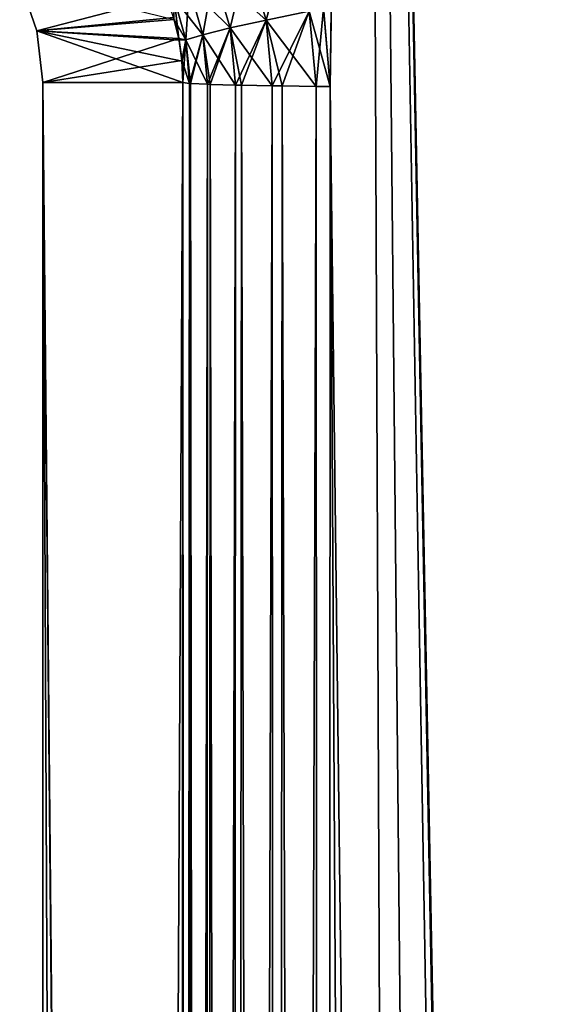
# Model space of a CAD drawing. Header units: millimetres. Extents: x -272 to -228, y -64 to 39.
# Tile 101 of 245: x -257.12 to -256, y -6.48 to -4.37. Entities that reach past the tile are written whole.
import ezdxf

# ---------------------------------------------------------------- set-up
doc = ezdxf.new("R2010")
doc.units = ezdxf.units.MM
doc.header["$LTSCALE"] = 26.699852
for name, color, linetype in [('109', 7, 'CONTINUOUS'), ('110', 7, 'CONTINUOUS'), ('133', 7, 'CONTINUOUS'), ('134', 7, 'CONTINUOUS'), ('289', 7, 'CONTINUOUS'), ('290', 7, 'CONTINUOUS'), ('299', 7, 'CONTINUOUS'), ('300', 7, 'CONTINUOUS'), ('306', 7, 'CONTINUOUS'), ('307', 7, 'CONTINUOUS')]:
    doc.layers.add(name, color=color, linetype=linetype)

msp = doc.modelspace()

# ---------------------------------------------------------------- linework, layer by layer
at = {"layer": '109', "color": 7, "linetype": 'CONTINUOUS'}
for points in [[(-256.7904, -64, -14.7421), (-257.07, -64), (-257.07, -4.5), (-256.7904, -64, -14.7421)], [(-256.7803, -36.2719, -15.2711), (-256.7904, -64, -14.7421), (-257.07, -4.5), (-256.7803, -36.2719, -15.2711)], [(-256.7797, -34.3969, -15.3067), (-256.7803, -36.2719, -15.2711), (-257.07, -4.5), (-256.7797, -34.3969, -15.3067)], [(-256.7689, -4.5, -15.8737), (-256.7797, -34.3969, -15.3067), (-257.07, -4.5), (-256.7689, -4.5, -15.8737)]]:
    msp.add_3dface(points, dxfattribs=at)
at = {"layer": '110', "color": 7, "linetype": 'CONTINUOUS'}
for points in [[(-257.07, -4.5), (-257.07, -64), (-256.7689, -4.5, 15.8737), (-257.07, -4.5)], [(-256.7689, -4.5, 15.8737), (-257.07, -64), (-256.7796, -34.2549, 15.3094), (-256.7689, -4.5, 15.8737)]]:
    msp.add_3dface(points, dxfattribs=at)
at = {"layer": '133', "color": 7, "linetype": 'CONTINUOUS'}
for points in [[(-256.4673, -4.3411, 16.3265), (-256.4527, -4.5087, 16.3291), (-256.3785, 1.1824, 16.4648), (-256.4673, -4.3411, 16.3265)], [(-256.4527, -4.5087, 16.3291), (-255.7361, -64, 15.4916), (-256.3785, 1.1824, 16.4648), (-256.4527, -4.5087, 16.3291)], [(-255.7361, -64, 15.4916), (-255.7402, -36.1799, 16.0069), (-256.3785, 1.1824, 16.4648), (-255.7361, -64, 15.4916)], [(-255.7452, -4.5087, 16.5913), (-255.7313, -4.3444, 16.5991), (-256.3785, 1.1824, 16.4648), (-255.7452, -4.5087, 16.5913)], [(-255.7402, -36.1799, 16.0069), (-255.7452, -4.5087, 16.5913), (-256.3785, 1.1824, 16.4648), (-255.7402, -36.1799, 16.0069)], [(-256.4695, -34.2636, 15.7624), (-256.1133, -64, 15.3466), (-256.4527, -4.5087, 16.3291), (-256.4695, -34.2636, 15.7624)], [(-256.1133, -64, 15.3466), (-255.7361, -64, 15.4916), (-256.4527, -4.5087, 16.3291), (-256.1133, -64, 15.3466)]]:
    msp.add_3dface(points, dxfattribs=at)
at = {"layer": '134', "color": 7, "linetype": 'CONTINUOUS'}
for points in [[(-256.4662, -4.3478, -16.3268), (-256.3785, 1.1824, -16.4648), (-256.4527, -4.5087, -16.3291), (-256.4662, -4.3478, -16.3268)], [(-256.3785, 1.1824, -16.4648), (-256.1133, -64, -15.3466), (-256.4527, -4.5087, -16.3291), (-256.3785, 1.1824, -16.4648)], [(-255.7361, -64, -15.4916), (-256.1133, -64, -15.3466), (-256.3785, 1.1824, -16.4648), (-255.7361, -64, -15.4916)], [(-255.7457, -1.5087, -16.6465), (-255.7408, -32.3292, -16.0781), (-256.3785, 1.1824, -16.4648), (-255.7457, -1.5087, -16.6465)], [(-255.7361, -64, -15.4916), (-256.3785, 1.1824, -16.4648), (-255.7407, -32.7418, -16.0704), (-255.7361, -64, -15.4916)], [(-255.7407, -32.7418, -16.0704), (-256.3785, 1.1824, -16.4648), (-255.7408, -32.3292, -16.0781), (-255.7407, -32.7418, -16.0704)], [(-256.4527, -4.5087, -16.3291), (-256.1133, -64, -15.3466), (-256.4696, -34.4052, -15.7597), (-256.4527, -4.5087, -16.3291)]]:
    msp.add_3dface(points, dxfattribs=at)
at = {"layer": '289', "color": 7, "linetype": 'CONTINUOUS'}
for points in [[(-257.1195, -4.283, 0), (-256.7878, -4.3646, -15.8635), (-257.0825, -4.3888, 0), (-257.1195, -4.283, 0)], [(-256.7878, -4.3646, -15.8635), (-256.7772, -4.4095, -15.8703), (-257.0825, -4.3888, 0), (-256.7878, -4.3646, -15.8635)], [(-256.7689, -4.5, -15.8737), (-257.07, -4.5), (-257.0825, -4.3888, 0), (-256.7689, -4.5, -15.8737)], [(-256.771, -4.4546, -15.8737), (-256.7689, -4.5, -15.8737), (-257.0825, -4.3888, 0), (-256.771, -4.4546, -15.8737)], [(-256.7772, -4.4095, -15.8703), (-256.771, -4.4546, -15.8737), (-257.0825, -4.3888, 0), (-256.7772, -4.4095, -15.8703)]]:
    msp.add_3dface(points, dxfattribs=at)
at = {"layer": '290', "color": 7, "linetype": 'CONTINUOUS'}
for points in [[(-257.1195, -4.283, 0), (-257.0825, -4.3888, 0), (-256.8043, -4.3163, 15.8519), (-257.1195, -4.283, 0)], [(-256.8043, -4.3163, 15.8519), (-257.0825, -4.3888, 0), (-256.789, -4.3604, 15.8627), (-256.8043, -4.3163, 15.8519)], [(-256.789, -4.3604, 15.8627), (-257.0825, -4.3888, 0), (-256.7779, -4.4059, 15.8699), (-256.789, -4.3604, 15.8627)], [(-257.0825, -4.3888, 0), (-257.07, -4.5), (-256.7779, -4.4059, 15.8699), (-257.0825, -4.3888, 0)], [(-256.7779, -4.4059, 15.8699), (-257.07, -4.5), (-256.7712, -4.4527, 15.8736), (-256.7779, -4.4059, 15.8699)], [(-257.07, -4.5), (-256.7689, -4.5, 15.8737), (-256.7712, -4.4527, 15.8736), (-257.07, -4.5)]]:
    msp.add_3dface(points, dxfattribs=at)
at = {"layer": '299', "color": 7, "linetype": 'CONTINUOUS'}
for points in [[(-256.5904, -4.3659, 16.2548), (-256.5445, -4.1934, 16.2968), (-256.6312, -4.2309, 16.2388), (-256.5904, -4.3659, 16.2548)], [(-256.498, -4.3472, 16.313), (-256.5445, -4.1934, 16.2968), (-256.5904, -4.3659, 16.2548), (-256.498, -4.3472, 16.313)], [(-256.6678, -4.3829, 16.1772), (-256.6312, -4.2309, 16.2388), (-256.7029, -4.2654, 16.1616), (-256.6678, -4.3829, 16.1772)], [(-256.5904, -4.3659, 16.2548), (-256.6312, -4.2309, 16.2388), (-256.6678, -4.3829, 16.1772), (-256.5904, -4.3659, 16.2548)], [(-256.7262, -4.3974, 16.0842), (-256.7029, -4.2654, 16.1616), (-256.756, -4.2952, 16.0691), (-256.7262, -4.3974, 16.0842)], [(-256.6678, -4.3829, 16.1772), (-256.7029, -4.2654, 16.1616), (-256.7262, -4.3974, 16.0842), (-256.6678, -4.3829, 16.1772)], [(-256.7629, -4.4087, 15.9802), (-256.756, -4.2952, 16.0691), (-256.7879, -4.319, 15.9656), (-256.7629, -4.4087, 15.9802)], [(-256.7262, -4.3974, 16.0842), (-256.756, -4.2952, 16.0691), (-256.7629, -4.4087, 15.9802), (-256.7262, -4.3974, 16.0842)], [(-256.789, -4.3604, 15.8627), (-256.7779, -4.4059, 15.8699), (-256.7879, -4.319, 15.9656), (-256.789, -4.3604, 15.8627)], [(-256.7779, -4.4059, 15.8699), (-256.7629, -4.4087, 15.9802), (-256.7879, -4.319, 15.9656), (-256.7779, -4.4059, 15.8699)], [(-256.5774, -4.5073, 16.2577), (-256.498, -4.3472, 16.313), (-256.5904, -4.3659, 16.2548), (-256.5774, -4.5073, 16.2577)], [(-256.556, -4.5076, 16.2735), (-256.498, -4.3472, 16.313), (-256.5774, -4.5073, 16.2577), (-256.556, -4.5076, 16.2735)], [(-256.4831, -4.5085, 16.3159), (-256.498, -4.3472, 16.313), (-256.556, -4.5076, 16.2735), (-256.4831, -4.5085, 16.3159)], [(-256.4831, -4.5085, 16.3159), (-256.4673, -4.3411, 16.3265), (-256.498, -4.3472, 16.313), (-256.4831, -4.5085, 16.3159)], [(-256.4527, -4.5087, 16.3291), (-256.4673, -4.3411, 16.3265), (-256.4831, -4.5085, 16.3159), (-256.4527, -4.5087, 16.3291)], [(-256.6565, -4.5058, 16.1801), (-256.5904, -4.3659, 16.2548), (-256.6678, -4.3829, 16.1772), (-256.6565, -4.5058, 16.1801)], [(-256.6435, -4.5061, 16.1954), (-256.5904, -4.3659, 16.2548), (-256.6565, -4.5058, 16.1801), (-256.6435, -4.5061, 16.1954)], [(-256.5774, -4.5073, 16.2577), (-256.5904, -4.3659, 16.2548), (-256.6435, -4.5061, 16.1954), (-256.5774, -4.5073, 16.2577)], [(-256.7547, -4.5021, 15.9829), (-256.7262, -4.3974, 16.0842), (-256.7629, -4.4087, 15.9802), (-256.7547, -4.5021, 15.9829)], [(-256.753, -4.5022, 15.9898), (-256.7262, -4.3974, 16.0842), (-256.7547, -4.5021, 15.9829), (-256.753, -4.5022, 15.9898)], [(-256.7166, -4.504, 16.087), (-256.7262, -4.3974, 16.0842), (-256.753, -4.5022, 15.9898), (-256.7166, -4.504, 16.087)], [(-256.7166, -4.504, 16.087), (-256.6678, -4.3829, 16.1772), (-256.7262, -4.3974, 16.0842), (-256.7166, -4.504, 16.087)], [(-256.7104, -4.5043, 16.0991), (-256.6678, -4.3829, 16.1772), (-256.7166, -4.504, 16.087), (-256.7104, -4.5043, 16.0991)], [(-256.6565, -4.5058, 16.1801), (-256.6678, -4.3829, 16.1772), (-256.7104, -4.5043, 16.0991), (-256.6565, -4.5058, 16.1801)], [(-256.7779, -4.4059, 15.8699), (-256.7712, -4.4527, 15.8736), (-256.7629, -4.4087, 15.9802), (-256.7779, -4.4059, 15.8699)], [(-256.7712, -4.4527, 15.8736), (-256.7689, -4.5, 15.8737), (-256.7629, -4.4087, 15.9802), (-256.7712, -4.4527, 15.8736)], [(-256.7689, -4.5, 15.8737), (-256.7547, -4.5021, 15.9829), (-256.7629, -4.4087, 15.9802), (-256.7689, -4.5, 15.8737)]]:
    msp.add_3dface(points, dxfattribs=at)
at = {"layer": '300', "color": 7, "linetype": 'CONTINUOUS'}
for points in [[(-256.7689, -4.5, 15.8737), (-256.7796, -34.2549, 15.3094), (-256.764, -34.2522, 15.4244), (-256.7689, -4.5, 15.8737)], [(-256.7547, -4.5021, 15.9829), (-256.7689, -4.5, 15.8737), (-256.764, -34.2522, 15.4244), (-256.7547, -4.5021, 15.9829)], [(-256.753, -4.5022, 15.9898), (-256.7547, -4.5021, 15.9829), (-256.764, -34.2522, 15.4244), (-256.753, -4.5022, 15.9898)], [(-256.753, -4.5022, 15.9898), (-256.764, -34.2522, 15.4244), (-256.7223, -34.2543, 15.5326), (-256.753, -4.5022, 15.9898)], [(-256.7166, -4.504, 16.087), (-256.753, -4.5022, 15.9898), (-256.7223, -34.2543, 15.5326), (-256.7166, -4.504, 16.087)], [(-256.7104, -4.5043, 16.0991), (-256.7166, -4.504, 16.087), (-256.7223, -34.2543, 15.5326), (-256.7104, -4.5043, 16.0991)], [(-256.7104, -4.5043, 16.0991), (-256.7223, -34.2543, 15.5326), (-256.6568, -34.2561, 15.6283), (-256.7104, -4.5043, 16.0991)], [(-256.6565, -4.5058, 16.1801), (-256.7104, -4.5043, 16.0991), (-256.6568, -34.2561, 15.6283), (-256.6565, -4.5058, 16.1801)], [(-256.6435, -4.5061, 16.1954), (-256.6565, -4.5058, 16.1801), (-256.6568, -34.2561, 15.6283), (-256.6435, -4.5061, 16.1954)], [(-256.6435, -4.5061, 16.1954), (-256.6568, -34.2561, 15.6283), (-256.571, -34.2577, 15.7064), (-256.6435, -4.5061, 16.1954)], [(-256.5774, -4.5073, 16.2577), (-256.6435, -4.5061, 16.1954), (-256.571, -34.2577, 15.7064), (-256.5774, -4.5073, 16.2577)], [(-256.556, -4.5076, 16.2735), (-256.5774, -4.5073, 16.2577), (-256.571, -34.2577, 15.7064), (-256.556, -4.5076, 16.2735)], [(-256.4695, -34.2636, 15.7624), (-256.556, -4.5076, 16.2735), (-256.571, -34.2577, 15.7064), (-256.4695, -34.2636, 15.7624)], [(-256.4695, -34.2636, 15.7624), (-256.4831, -4.5085, 16.3159), (-256.556, -4.5076, 16.2735), (-256.4695, -34.2636, 15.7624)], [(-256.4695, -34.2636, 15.7624), (-256.4527, -4.5087, 16.3291), (-256.4831, -4.5085, 16.3159), (-256.4695, -34.2636, 15.7624)]]:
    msp.add_3dface(points, dxfattribs=at)
at = {"layer": '306', "color": 7, "linetype": 'CONTINUOUS'}
for points in [[(-256.7797, -34.3969, -15.3067), (-256.7689, -4.5, -15.8737), (-256.7547, -4.5021, -15.9829), (-256.7797, -34.3969, -15.3067)], [(-256.764, -34.2522, -15.4244), (-256.7797, -34.3969, -15.3067), (-256.7547, -4.5021, -15.9829), (-256.764, -34.2522, -15.4244)], [(-256.753, -4.5022, -15.9898), (-256.764, -34.2522, -15.4244), (-256.7547, -4.5021, -15.9829), (-256.753, -4.5022, -15.9898)], [(-256.7166, -4.504, -16.087), (-256.764, -34.2522, -15.4244), (-256.753, -4.5022, -15.9898), (-256.7166, -4.504, -16.087)], [(-256.7223, -34.2543, -15.5326), (-256.764, -34.2522, -15.4244), (-256.7166, -4.504, -16.087), (-256.7223, -34.2543, -15.5326)], [(-256.7104, -4.5043, -16.0991), (-256.7223, -34.2543, -15.5326), (-256.7166, -4.504, -16.087), (-256.7104, -4.5043, -16.0991)], [(-256.6565, -4.5058, -16.1801), (-256.7223, -34.2543, -15.5326), (-256.7104, -4.5043, -16.0991), (-256.6565, -4.5058, -16.1801)], [(-256.6568, -34.2561, -15.6283), (-256.7223, -34.2543, -15.5326), (-256.6565, -4.5058, -16.1801), (-256.6568, -34.2561, -15.6283)], [(-256.6435, -4.5061, -16.1954), (-256.6568, -34.2561, -15.6283), (-256.6565, -4.5058, -16.1801), (-256.6435, -4.5061, -16.1954)], [(-256.5774, -4.5073, -16.2577), (-256.6568, -34.2561, -15.6283), (-256.6435, -4.5061, -16.1954), (-256.5774, -4.5073, -16.2577)], [(-256.571, -34.2577, -15.7064), (-256.6568, -34.2561, -15.6283), (-256.5774, -4.5073, -16.2577), (-256.571, -34.2577, -15.7064)], [(-256.556, -4.5076, -16.2735), (-256.571, -34.2577, -15.7064), (-256.5774, -4.5073, -16.2577), (-256.556, -4.5076, -16.2735)], [(-256.4831, -4.5085, -16.3159), (-256.571, -34.2577, -15.7064), (-256.556, -4.5076, -16.2735), (-256.4831, -4.5085, -16.3159)], [(-256.4696, -34.4052, -15.7597), (-256.571, -34.2577, -15.7064), (-256.4831, -4.5085, -16.3159), (-256.4696, -34.4052, -15.7597)], [(-256.4527, -4.5087, -16.3291), (-256.4696, -34.4052, -15.7597), (-256.4831, -4.5085, -16.3159), (-256.4527, -4.5087, -16.3291)]]:
    msp.add_3dface(points, dxfattribs=at)
at = {"layer": '307', "color": 7, "linetype": 'CONTINUOUS'}
for points in [[(-256.6312, -4.2309, -16.2388), (-256.5904, -4.3659, -16.2548), (-256.7029, -4.2654, -16.1616), (-256.6312, -4.2309, -16.2388)], [(-256.6312, -4.2309, -16.2388), (-256.498, -4.3472, -16.313), (-256.5904, -4.3659, -16.2548), (-256.6312, -4.2309, -16.2388)], [(-256.7029, -4.2654, -16.1616), (-256.6678, -4.3829, -16.1772), (-256.756, -4.2952, -16.0691), (-256.7029, -4.2654, -16.1616)], [(-256.7029, -4.2654, -16.1616), (-256.5904, -4.3659, -16.2548), (-256.6678, -4.3829, -16.1772), (-256.7029, -4.2654, -16.1616)], [(-256.756, -4.2952, -16.0691), (-256.7262, -4.3974, -16.0842), (-256.7879, -4.319, -15.9656), (-256.756, -4.2952, -16.0691)], [(-256.756, -4.2952, -16.0691), (-256.6678, -4.3829, -16.1772), (-256.7262, -4.3974, -16.0842), (-256.756, -4.2952, -16.0691)], [(-256.7878, -4.3646, -15.8635), (-256.7879, -4.319, -15.9656), (-256.7629, -4.4087, -15.9802), (-256.7878, -4.3646, -15.8635)], [(-256.7879, -4.319, -15.9656), (-256.7262, -4.3974, -16.0842), (-256.7629, -4.4087, -15.9802), (-256.7879, -4.319, -15.9656)], [(-256.498, -4.3472, -16.313), (-256.4831, -4.5085, -16.3159), (-256.5904, -4.3659, -16.2548), (-256.498, -4.3472, -16.313)], [(-256.4662, -4.3478, -16.3268), (-256.4527, -4.5087, -16.3291), (-256.498, -4.3472, -16.313), (-256.4662, -4.3478, -16.3268)], [(-256.4527, -4.5087, -16.3291), (-256.4831, -4.5085, -16.3159), (-256.498, -4.3472, -16.313), (-256.4527, -4.5087, -16.3291)], [(-256.7772, -4.4095, -15.8703), (-256.7878, -4.3646, -15.8635), (-256.7629, -4.4087, -15.9802), (-256.7772, -4.4095, -15.8703)], [(-256.5904, -4.3659, -16.2548), (-256.5774, -4.5073, -16.2577), (-256.6678, -4.3829, -16.1772), (-256.5904, -4.3659, -16.2548)], [(-256.4831, -4.5085, -16.3159), (-256.556, -4.5076, -16.2735), (-256.5904, -4.3659, -16.2548), (-256.4831, -4.5085, -16.3159)], [(-256.556, -4.5076, -16.2735), (-256.5774, -4.5073, -16.2577), (-256.5904, -4.3659, -16.2548), (-256.556, -4.5076, -16.2735)], [(-256.7262, -4.3974, -16.0842), (-256.7166, -4.504, -16.087), (-256.7629, -4.4087, -15.9802), (-256.7262, -4.3974, -16.0842)], [(-256.6678, -4.3829, -16.1772), (-256.6565, -4.5058, -16.1801), (-256.7262, -4.3974, -16.0842), (-256.6678, -4.3829, -16.1772)], [(-256.6565, -4.5058, -16.1801), (-256.7104, -4.5043, -16.0991), (-256.7262, -4.3974, -16.0842), (-256.6565, -4.5058, -16.1801)], [(-256.7104, -4.5043, -16.0991), (-256.7166, -4.504, -16.087), (-256.7262, -4.3974, -16.0842), (-256.7104, -4.5043, -16.0991)], [(-256.5774, -4.5073, -16.2577), (-256.6435, -4.5061, -16.1954), (-256.6678, -4.3829, -16.1772), (-256.5774, -4.5073, -16.2577)], [(-256.6435, -4.5061, -16.1954), (-256.6565, -4.5058, -16.1801), (-256.6678, -4.3829, -16.1772), (-256.6435, -4.5061, -16.1954)], [(-256.771, -4.4546, -15.8737), (-256.7772, -4.4095, -15.8703), (-256.7629, -4.4087, -15.9802), (-256.771, -4.4546, -15.8737)], [(-256.7547, -4.5021, -15.9829), (-256.771, -4.4546, -15.8737), (-256.7629, -4.4087, -15.9802), (-256.7547, -4.5021, -15.9829)], [(-256.7166, -4.504, -16.087), (-256.753, -4.5022, -15.9898), (-256.7629, -4.4087, -15.9802), (-256.7166, -4.504, -16.087)], [(-256.753, -4.5022, -15.9898), (-256.7547, -4.5021, -15.9829), (-256.7629, -4.4087, -15.9802), (-256.753, -4.5022, -15.9898)], [(-256.7689, -4.5, -15.8737), (-256.771, -4.4546, -15.8737), (-256.7547, -4.5021, -15.9829), (-256.7689, -4.5, -15.8737)]]:
    msp.add_3dface(points, dxfattribs=at)

doc.saveas('drawing.dxf')
